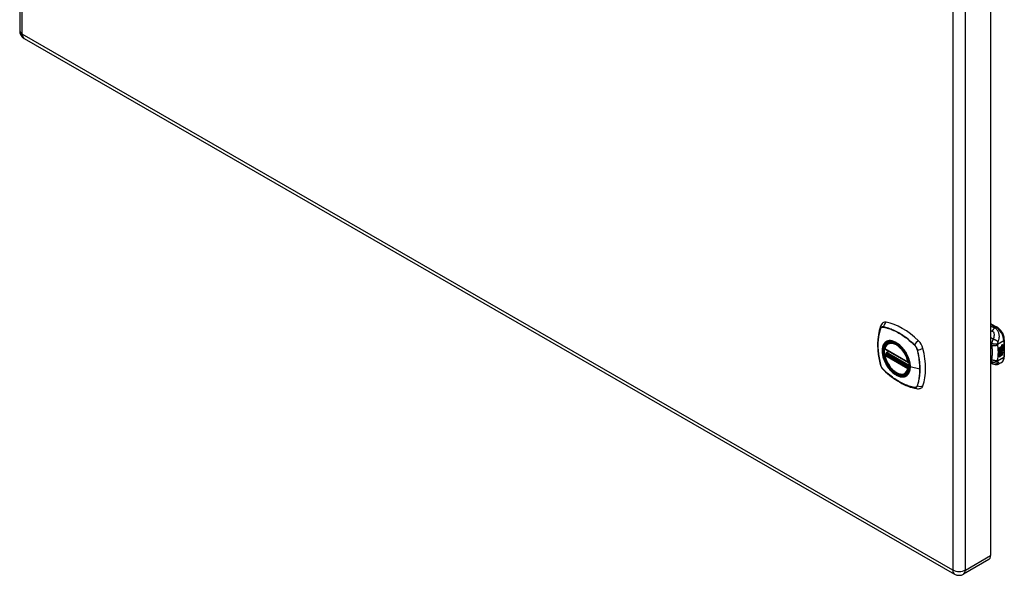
# Model space of a CAD drawing. Header units: inches. Extents: x 4 to 134, y 7 to 73.
# Tile 101 of 104: x 117 to 134, y 34 to 44. Entities that reach past the tile are written whole.
import ezdxf

# ---------------------------------------------------------------- set-up
doc = ezdxf.new("R2010")
doc.units = ezdxf.units.IN
doc.header["$MEASUREMENT"] = 0
doc.layers.add('Visible Edges(ANSI)', color=7, linetype='Continuous', lineweight=25)
doc.layers.add('Visible Tangent Edges(ANSI)', color=7, linetype='Continuous', lineweight=25)

msp = doc.modelspace()

# ---------------------------------------------------------------- linework, layer by layer
at = {"layer": 'Visible Edges(ANSI)'}
for p, q in [((116.531, 72.665), (116.531, 43.657)), ((133.943, 63.251), (133.943, 34.244)), ((116.612, 43.518), (133.297, 33.91)), ((133.943, 38.407), (134.057, 38.341)), ((132.105, 38.049), (132.116, 38.055)), ((134.098, 37.969), (134.135, 37.99)), ((134.098, 37.954), (134.135, 37.975)), ((134.136, 37.974), (134.098, 37.952)), ((134.098, 37.95), (134.136, 37.972)), ((134.098, 37.952), (134.098, 37.969)), ((134.135, 37.982), (134.137, 37.983)), ((134.135, 37.975), (134.135, 37.982)), ((134.136, 37.981), (134.135, 37.982)), ((134.136, 37.974), (134.135, 37.975)), ((134.135, 37.961), (134.135, 37.971)), ((134.139, 37.983), (134.136, 37.981)), ((134.136, 37.981), (134.136, 37.974)), ((134.136, 37.972), (134.136, 37.96)), ((134.137, 37.975), (134.162, 37.984)), ((134.163, 37.983), (134.137, 37.974)), ((134.139, 37.983), (134.137, 37.983)), ((134.137, 37.98), (134.142, 37.982)), ((134.137, 37.974), (134.137, 37.98)), ((134.137, 37.971), (134.15, 37.965)), ((134.137, 37.962), (134.137, 37.971)), ((134.142, 37.984), (134.14, 37.985)), ((134.143, 38.004), (134.142, 38.005)), ((134.143, 38.001), (134.142, 38.002)), ((134.143, 37.986), (134.142, 37.987)), ((134.142, 37.982), (134.142, 37.984)), ((134.145, 38.015), (134.162, 38.021)), ((134.145, 37.997), (134.162, 38.003)), ((134.147, 38.022), (134.163, 38.027)), ((134.163, 38.02), (134.147, 38.014)), ((134.163, 38.002), (134.147, 37.996)), ((134.15, 37.965), (134.163, 37.98)), ((134.152, 38.005), (134.163, 38.009)), ((134.152, 37.987), (134.163, 37.991)), ((134.152, 37.962), (134.162, 37.972)), ((134.163, 37.971), (134.154, 37.961)), ((134.162, 38.021), (134.162, 38.027)), ((134.163, 38.02), (134.162, 38.021)), ((134.162, 38.003), (134.162, 38.008)), ((134.163, 38.002), (134.162, 38.003)), ((134.162, 37.984), (134.162, 37.99)), ((134.163, 37.983), (134.162, 37.984)), ((134.162, 37.972), (134.162, 37.978)), ((134.163, 37.971), (134.162, 37.972)), ((134.163, 38.027), (134.163, 38.02)), ((134.163, 38.009), (134.163, 38.002)), ((134.163, 37.991), (134.163, 37.983)), ((134.163, 37.98), (134.163, 37.971)), ((134.188, 38.114), (134.188, 37.808)), ((132.048, 37.945), (132.462, 37.707)), ((132.048, 37.849), (132.062, 37.857)), ((132.068, 37.869), (132.068, 37.871)), ((132.073, 37.883), (132.115, 37.907)), ((134.098, 37.936), (134.139, 37.959)), ((134.141, 37.959), (134.098, 37.934)), ((134.098, 37.932), (134.144, 37.958)), ((134.098, 37.934), (134.098, 37.95)), ((134.098, 37.917), (134.135, 37.938)), ((134.136, 37.937), (134.098, 37.916)), ((134.098, 37.895), (134.098, 37.932)), ((134.098, 37.916), (134.122, 37.909)), ((134.098, 37.916), (134.098, 37.916)), ((134.098, 37.896), (134.109, 37.896)), ((134.098, 37.861), (134.122, 37.895)), ((134.11, 37.895), (134.098, 37.895)), ((134.098, 37.878), (134.11, 37.895)), ((134.123, 37.894), (134.098, 37.859)), ((134.098, 37.805), (134.098, 37.878)), ((134.098, 37.859), (134.113, 37.868)), ((134.098, 37.859), (134.098, 37.859)), ((134.098, 37.807), (134.112, 37.815)), ((134.113, 37.814), (134.098, 37.805)), ((134.11, 37.895), (134.109, 37.896)), ((134.112, 37.815), (134.112, 37.867)), ((134.113, 37.814), (134.112, 37.815)), ((134.113, 37.868), (134.113, 37.814)), ((134.115, 37.869), (134.13, 37.878)), ((134.115, 37.815), (134.115, 37.869)), ((134.115, 37.817), (134.129, 37.825)), ((134.13, 37.824), (134.115, 37.815)), ((134.122, 37.909), (134.136, 37.928)), ((134.123, 37.894), (134.122, 37.895)), ((134.122, 37.895), (134.135, 37.892)), ((134.137, 37.891), (134.123, 37.894)), ((134.129, 37.825), (134.129, 37.877)), ((134.13, 37.824), (134.129, 37.825)), ((134.13, 37.878), (134.13, 37.824)), ((134.132, 37.887), (134.137, 37.891)), ((134.146, 37.887), (134.132, 37.887)), ((134.132, 37.879), (134.146, 37.887)), ((134.132, 37.825), (134.132, 37.879)), ((134.132, 37.827), (134.146, 37.834)), ((134.147, 37.834), (134.132, 37.825)), ((134.133, 37.908), (134.138, 37.915)), ((134.134, 37.907), (134.133, 37.908)), ((134.133, 37.888), (134.144, 37.887)), ((134.139, 37.914), (134.134, 37.907)), ((134.134, 37.907), (134.155, 37.902)), ((134.136, 37.96), (134.135, 37.961)), ((134.135, 37.95), (134.14, 37.956)), ((134.135, 37.938), (134.135, 37.95)), ((134.136, 37.95), (134.135, 37.95)), ((134.136, 37.937), (134.135, 37.938)), ((134.137, 37.891), (134.135, 37.892)), ((134.136, 37.96), (134.141, 37.959)), ((134.144, 37.958), (134.136, 37.95)), ((134.136, 37.95), (134.136, 37.937)), ((134.137, 37.962), (134.145, 37.96)), ((134.146, 37.959), (134.137, 37.962)), ((134.137, 37.949), (134.146, 37.958)), ((134.137, 37.943), (134.148, 37.956)), ((134.15, 37.955), (134.137, 37.94)), ((134.137, 37.94), (134.137, 37.949)), ((134.139, 37.914), (134.138, 37.915)), ((134.143, 37.922), (134.142, 37.923)), ((134.146, 37.887), (134.144, 37.887)), ((134.146, 37.959), (134.145, 37.96)), ((134.146, 37.958), (134.146, 37.959)), ((134.148, 37.935), (134.146, 37.936)), ((134.146, 37.834), (134.146, 37.887)), ((134.147, 37.887), (134.146, 37.887)), ((134.146, 37.887), (134.168, 37.887)), ((134.147, 37.834), (134.146, 37.834)), ((134.147, 37.898), (134.153, 37.903)), ((134.148, 37.897), (134.147, 37.898)), ((134.147, 37.887), (134.147, 37.834)), ((134.17, 37.886), (134.147, 37.887)), ((134.15, 37.955), (134.148, 37.956)), ((134.148, 37.956), (134.162, 37.95)), ((134.148, 37.922), (134.148, 37.935)), ((134.155, 37.902), (134.148, 37.897)), ((134.148, 37.897), (134.17, 37.886)), ((134.163, 37.949), (134.15, 37.955)), ((134.15, 37.924), (134.15, 37.943)), ((134.152, 37.923), (134.15, 37.924)), ((134.152, 37.961), (134.152, 37.962)), ((134.154, 37.961), (134.152, 37.962)), ((134.154, 37.96), (134.152, 37.961)), ((134.152, 37.943), (134.152, 37.923)), ((134.154, 37.961), (134.154, 37.96)), ((134.154, 37.96), (134.163, 37.958)), ((134.158, 37.943), (134.162, 37.945)), ((134.162, 37.95), (134.162, 37.958)), ((134.163, 37.949), (134.162, 37.95)), ((134.163, 37.958), (134.163, 37.949)), ((133.989, 37.676), (133.943, 37.695)), ((133.991, 37.676), (133.989, 37.676)), ((134.136, 37.702), (134.096, 37.679)), ((132.418, 37.507), (132.428, 37.513)), ((133.909, 34.17), (133.457, 33.91))]:
    msp.add_line(p, q, dxfattribs=at)
at = {"layer": 'Visible Edges(ANSI)', "flags": 128}
for points in [[(131.968, 38.354), (131.956, 38.317), (131.946, 38.279), (131.937, 38.24), (131.93, 38.201), (131.924, 38.16), (131.921, 38.119), (131.918, 38.077), (131.918, 38.034), (131.918, 37.99), (131.921, 37.946), (131.924, 37.902), (131.93, 37.857), (131.936, 37.812), (131.944, 37.766), (131.954, 37.72), (131.965, 37.674)], [(132.011, 38.416), (132.004, 38.409), (131.996, 38.402), (131.984, 38.386), (131.975, 38.37), (131.968, 38.354)], [(134.188, 38.114), (134.188, 38.13), (134.186, 38.146), (134.183, 38.163), (134.178, 38.179), (134.173, 38.196), (134.166, 38.212), (134.159, 38.228), (134.15, 38.243), (134.141, 38.258), (134.131, 38.273), (134.12, 38.287), (134.109, 38.299), (134.097, 38.311), (134.084, 38.322), (134.071, 38.332), (134.057, 38.341)], [(132.043, 37.958), (132.047, 37.973), (132.052, 37.987), (132.059, 38), (132.066, 38.012), (132.074, 38.023), (132.084, 38.033), (132.094, 38.042), (132.105, 38.049)], [(132.359, 37.968), (132.378, 37.946), (132.395, 37.923), (132.411, 37.898), (132.427, 37.873), (132.441, 37.847), (132.453, 37.821), (132.465, 37.794), (132.474, 37.767)], [(132.418, 37.507), (132.406, 37.501), (132.394, 37.497), (132.381, 37.493), (132.368, 37.492), (132.354, 37.491), (132.34, 37.492), (132.326, 37.494), (132.312, 37.498), (132.297, 37.502), (132.283, 37.508), (132.268, 37.515), (132.253, 37.523), (132.239, 37.532), (132.224, 37.542), (132.21, 37.553), (132.196, 37.566), (132.182, 37.579), (132.168, 37.592), (132.155, 37.607), (132.143, 37.622), (132.131, 37.638), (132.119, 37.655), (132.108, 37.672), (132.098, 37.69), (132.088, 37.708), (132.079, 37.726), (132.071, 37.744), (132.064, 37.763), (132.057, 37.781), (132.051, 37.8), (132.047, 37.819), (132.043, 37.837)], [(132.062, 37.857), (132.065, 37.859), (132.067, 37.863), (132.068, 37.866), (132.068, 37.869)], [(134.136, 37.702), (134.149, 37.711), (134.16, 37.721), (134.169, 37.734), (134.176, 37.747), (134.182, 37.762), (134.186, 37.777), (134.188, 37.792), (134.188, 37.808)], [(131.965, 37.674), (131.969, 37.659), (131.974, 37.645), (131.98, 37.632), (131.987, 37.619), (131.995, 37.606), (132.004, 37.594), (132.013, 37.583), (132.024, 37.572)], [(134.096, 37.679), (134.087, 37.674), (134.078, 37.67), (134.068, 37.667), (134.058, 37.665), (134.048, 37.664), (134.038, 37.664), (134.029, 37.665), (134.02, 37.666), (134.016, 37.667), (134.013, 37.668), (134.009, 37.669), (134.004, 37.671), (133.998, 37.673), (133.991, 37.676)], [(132.024, 37.572), (132.058, 37.539), (132.093, 37.508), (132.129, 37.478), (132.165, 37.45), (132.201, 37.423), (132.237, 37.398), (132.274, 37.374), (132.312, 37.351), (132.349, 37.331), (132.387, 37.312), (132.424, 37.295), (132.462, 37.279), (132.5, 37.265), (132.538, 37.254), (132.576, 37.244), (132.614, 37.236)], [(132.614, 37.236), (132.631, 37.234), (132.65, 37.234), (132.669, 37.236), (132.679, 37.239), (132.689, 37.242)]]:
    msp.add_lwpolyline(points, dxfattribs=at)
at = {"layer": 'Visible Edges(ANSI)'}
for centre, radius, start, end in [((116.692, 43.657), 0.161, 180, 240.064), ((132.054, 37.955), 0.0118, 166.5789, 240.064), ((132.054, 37.839), 0.0118, 119.936, 190.602), ((132.079, 37.873), 0.0118, 119.936, 187.8207), ((132.468, 37.717), 0.0118, 240.064, 282.6676), ((133.377, 34.049), 0.161, 240.064, 299.936)]:
    msp.add_arc(centre, radius, start, end, dxfattribs=at)
for centre, major_axis, start_param, end_param in [((132.108, 38.269), (-0.088, 0.154), 5.827357, 6.382176), ((132.359, 37.271), (-0.639, 1.109), 5.172085, 5.827357), ((132.254, 37.774), (0.157, -0.273), 2.362013, 7.062765), ((132.61, 37.98), (0.088, -0.154), 1.114968, 2.030492), ((134.145, 37.997), (-0.008, -0.0139), 5.599531, 6.283185), ((134.147, 37.997), (-0.008, -0.0139), 5.474827, 6.308913), ((134.142, 38.013), (0.00349, 0.00607), 1.10591, 2.348655), ((134.148, 38.016), (-0.0082, -0.0142), 5.490247, 6.612005), ((134.141, 37.995), (0.00337, 0.00586), 1.080045, 2.345144), ((134.148, 37.998), (-0.008, -0.0139), 5.486737, 6.497871), ((134.147, 38.017), (-0.0082, -0.0142), 0.086325, 0.32882), ((134.147, 37.999), (-0.008, -0.0139), 0.088333, 0.214686), ((134.144, 38.005), (0.0096, 0.0166), 0.591478, 1.10591), ((134.143, 38.01), (0.002, 0.00347), 1.194468, 2.460773), ((134.146, 38.012), (-0.00419, -0.00728), 5.602365, 6.283185), ((134.144, 37.986), (0.0096, 0.0166), 0.846591, 1.080045), ((134.143, 37.992), (0.002, 0.00347), 1.194614, 2.459504), ((134.146, 37.994), (-0.00419, -0.00728), 5.601097, 6.283185), ((134.144, 38.008), (0.00409, 0.00711), 0.608795, 1.194468), ((134.145, 38.009), (-0.002, -0.00347), 4.33606, 5.602365), ((134.148, 38.012), (-0.00419, -0.00728), 5.602365, 6.501309), ((134.144, 37.989), (0.00409, 0.00711), 0.608932, 1.194614), ((134.145, 37.991), (-0.002, -0.00347), 4.336206, 5.601097), ((134.148, 37.993), (-0.00419, -0.00728), 5.601097, 6.50115), ((134.146, 38.007), (-0.00409, -0.00711), 3.750388, 4.33606), ((134.146, 37.989), (-0.00409, -0.00711), 3.750524, 4.336206), ((134.156, 38.032), (-0.0155, -0.0269), 0.234705, 0.623342), ((134.156, 38.014), (-0.0155, -0.0269), 0.217964, 0.608932), ((131.872, 38.115), (-0.639, 1.109), 3.601288, 4.256561), ((134.151, 37.933), (-0.011, -0.0191), 5.27034, 6.249461), ((134.149, 37.934), (-0.011, -0.0191), 5.44239, 6.249461), ((134.151, 37.933), (-0.0099, -0.0173), 5.328451, 6.266738), ((134.144, 37.931), (0.00506, 0.00878), 1.199629, 2.268394), ((134.145, 37.93), (-0.00364, -0.00633), 4.818058, 5.834093), ((134.147, 37.932), (-0.00559, -0.00971), 5.834093, 6.283185), ((134.153, 37.94), (-0.0132, -0.023), 0.05511, 0.723506), ((134.146, 37.926), (0.0094, 0.0163), 0.3673, 1.199629), ((134.144, 37.93), (0.00318, 0.00552), 0.285255, 1.676465), ((134.146, 37.929), (-0.00364, -0.00633), 4.818058, 5.834093), ((134.149, 37.931), (-0.00559, -0.00971), 5.834093, 6.944434), ((134.154, 37.939), (-0.0132, -0.023), 6.266738, 7.006692), ((134.145, 37.929), (0.00318, 0.00552), 0.285255, 1.676465), ((134.152, 37.928), (0.0066, 0.0114), 3.865099, 5.348557), ((134.153, 37.929), (0.00319, 0.00555), 3.637533, 5.053908), ((134.154, 37.928), (-0.0066, -0.0114), 0.723506, 2.206964), ((134.144, 37.929), (0.0102, 0.0177), 5.053908, 5.889616), ((134.133, 37.921), (0.0202, 0.0351), 5.348557, 5.747216), ((134.134, 37.92), (-0.0202, -0.0351), 2.206964, 2.656801), ((132.61, 37.4), (0.088, -0.154), 6.184194, 6.742881), ((133.829, 34.309), (0.08, -0.14), 0, 0.787332)]:
    msp.add_ellipse(centre, major_axis=major_axis, ratio=0.578093, start_param=start_param, end_param=end_param, dxfattribs=at)
msp.add_ellipse((132.251, 37.772), major_axis=(-0.16, 0.277), ratio=0.578093, dxfattribs=at)
at = {"layer": 'Visible Tangent Edges(ANSI)'}
for p, q in [((116.578, 43.592), (116.578, 72.599)), ((133.263, 62.991), (133.263, 33.983)), ((133.491, 33.983), (133.491, 62.991)), ((133.263, 33.983), (116.578, 43.592)), ((132.02, 38.339), (132.02, 38.339)), ((133.943, 38.394), (134.038, 38.339)), ((134.038, 38.339), (134.015, 38.326)), ((131.968, 38.309), (131.968, 38.309)), ((132.575, 38.02), (132.575, 38.02)), ((134.069, 38.036), (134.177, 38.098)), ((134.142, 38.007), (134.14, 38.008)), ((134.142, 37.989), (134.14, 37.99)), ((134.143, 38.012), (134.142, 38.013)), ((134.143, 37.993), (134.142, 37.994)), ((134.147, 38.014), (134.145, 38.015)), ((134.147, 37.996), (134.145, 37.997)), ((134.177, 38.098), (134.177, 37.792)), ((132.46, 37.712), (132.046, 37.95)), ((132.046, 37.834), (132.46, 37.596)), ((132.054, 37.849), (132.066, 37.855)), ((132.468, 37.61), (132.054, 37.849)), ((132.066, 37.855), (132.476, 37.619)), ((132.477, 37.636), (132.074, 37.868)), ((132.079, 37.883), (132.118, 37.905)), ((132.477, 37.654), (132.079, 37.883)), ((132.627, 37.93), (132.627, 37.93)), ((134.177, 37.792), (134.069, 37.73)), ((134.141, 37.924), (134.14, 37.925)), ((134.142, 37.93), (134.141, 37.931)), ((134.153, 37.917), (134.152, 37.917)), ((134.163, 37.931), (134.161, 37.932)), ((131.968, 37.668), (131.968, 37.668)), ((132.475, 37.614), (132.468, 37.61)), ((132.673, 37.583), (132.502, 37.626)), ((133.958, 37.757), (133.943, 37.764)), ((132.02, 37.578), (132.02, 37.578)), ((132.575, 37.259), (132.575, 37.259)), ((132.627, 37.289), (132.627, 37.289)), ((133.491, 33.983), (133.943, 34.244))]:
    msp.add_line(p, q, dxfattribs=at)
at = {"layer": 'Visible Tangent Edges(ANSI)', "flags": 128}
for points in [[(132.02, 38.342), (132.017, 38.342), (132.014, 38.342), (132.011, 38.343), (132.008, 38.343), (132.006, 38.343), (132.003, 38.342), (132, 38.342), (131.997, 38.341), (131.995, 38.34), (131.992, 38.339), (131.99, 38.338), (131.988, 38.337), (131.985, 38.336), (131.983, 38.334), (131.981, 38.332), (131.979, 38.331), (131.977, 38.329), (131.976, 38.327), (131.974, 38.324), (131.973, 38.322), (131.971, 38.319), (131.97, 38.317), (131.969, 38.314), (131.968, 38.311)], [(131.968, 38.309), (131.969, 38.312), (131.971, 38.315), (131.972, 38.317), (131.973, 38.32), (131.975, 38.322), (131.976, 38.324), (131.978, 38.326), (131.98, 38.328), (131.982, 38.33), (131.984, 38.332), (131.986, 38.333), (131.988, 38.335), (131.99, 38.336), (131.993, 38.337), (131.995, 38.338), (131.998, 38.339), (132, 38.339), (132.003, 38.34), (132.006, 38.34), (132.008, 38.34), (132.011, 38.34), (132.014, 38.34), (132.017, 38.34), (132.02, 38.339)], [(132.576, 38.021), (132.554, 38.043), (132.531, 38.063), (132.508, 38.084), (132.485, 38.103), (132.462, 38.122), (132.439, 38.14), (132.415, 38.158), (132.392, 38.174), (132.368, 38.191), (132.345, 38.206), (132.321, 38.221), (132.297, 38.235), (132.274, 38.248), (132.25, 38.26), (132.227, 38.272), (132.203, 38.283), (132.18, 38.293), (132.157, 38.302), (132.134, 38.311), (132.111, 38.319), (132.088, 38.326), (132.065, 38.332), (132.043, 38.337), (132.02, 38.342)], [(132.02, 38.339), (132.043, 38.335), (132.065, 38.33), (132.088, 38.323), (132.111, 38.317), (132.134, 38.309), (132.157, 38.3), (132.18, 38.291), (132.203, 38.281), (132.227, 38.27), (132.25, 38.259), (132.274, 38.246), (132.297, 38.233), (132.321, 38.219), (132.344, 38.205), (132.368, 38.189), (132.391, 38.173), (132.414, 38.156), (132.438, 38.139), (132.461, 38.121), (132.484, 38.102), (132.507, 38.082), (132.53, 38.062), (132.552, 38.041), (132.575, 38.02)], [(134.015, 38.326), (134.012, 38.327), (134.009, 38.328), (134.006, 38.329), (134.003, 38.33), (134, 38.332), (133.997, 38.333), (133.994, 38.334), (133.991, 38.335), (133.988, 38.336), (133.985, 38.337), (133.982, 38.339), (133.979, 38.34), (133.976, 38.341), (133.973, 38.342), (133.97, 38.343), (133.967, 38.345), (133.964, 38.346), (133.961, 38.347), (133.958, 38.348), (133.955, 38.349), (133.952, 38.351), (133.949, 38.352), (133.946, 38.353), (133.943, 38.354)], [(134.015, 38.326), (134.013, 38.324), (134.011, 38.322), (134.009, 38.321), (134.007, 38.319), (134.005, 38.317), (134.003, 38.315), (134.001, 38.312), (133.999, 38.31), (133.997, 38.308), (133.995, 38.306), (133.994, 38.303), (133.992, 38.301), (133.99, 38.298), (133.988, 38.296), (133.986, 38.293), (133.985, 38.29), (133.983, 38.287), (133.981, 38.285), (133.979, 38.282), (133.978, 38.279), (133.976, 38.276), (133.975, 38.273), (133.973, 38.27), (133.972, 38.267)], [(134.078, 38.073), (134.081, 38.082), (134.084, 38.091), (134.087, 38.1), (134.09, 38.109), (134.092, 38.118), (134.095, 38.127), (134.096, 38.137), (134.098, 38.147), (134.099, 38.157), (134.1, 38.167), (134.1, 38.178), (134.099, 38.189), (134.098, 38.2), (134.096, 38.212), (134.093, 38.224), (134.09, 38.236), (134.085, 38.249), (134.079, 38.261), (134.071, 38.274), (134.062, 38.286), (134.052, 38.298), (134.041, 38.309), (134.028, 38.318), (134.015, 38.326)], [(131.968, 38.311), (131.96, 38.289), (131.954, 38.267), (131.948, 38.244), (131.942, 38.22), (131.937, 38.196), (131.933, 38.172), (131.93, 38.147), (131.927, 38.121), (131.925, 38.095), (131.923, 38.069), (131.922, 38.042), (131.922, 38.015), (131.922, 37.988), (131.923, 37.96), (131.925, 37.932), (131.927, 37.904), (131.93, 37.875), (131.933, 37.846), (131.937, 37.817), (131.942, 37.788), (131.948, 37.758), (131.954, 37.728), (131.96, 37.698), (131.968, 37.668)], [(131.968, 37.668), (131.961, 37.698), (131.954, 37.728), (131.948, 37.758), (131.943, 37.787), (131.938, 37.816), (131.934, 37.846), (131.93, 37.874), (131.927, 37.903), (131.925, 37.931), (131.924, 37.959), (131.923, 37.987), (131.922, 38.014), (131.922, 38.041), (131.923, 38.068), (131.925, 38.094), (131.927, 38.12), (131.93, 38.146), (131.934, 38.171), (131.938, 38.195), (131.943, 38.219), (131.948, 38.242), (131.954, 38.265), (131.961, 38.287), (131.968, 38.309)], [(133.943, 38.279), (133.944, 38.278), (133.945, 38.278), (133.946, 38.277), (133.948, 38.277), (133.949, 38.276), (133.95, 38.276), (133.951, 38.275), (133.952, 38.275), (133.954, 38.274), (133.955, 38.274), (133.956, 38.273), (133.957, 38.273), (133.958, 38.272), (133.96, 38.272), (133.961, 38.271), (133.962, 38.271), (133.963, 38.27), (133.965, 38.27), (133.966, 38.269), (133.967, 38.269), (133.968, 38.269), (133.969, 38.268), (133.971, 38.268), (133.972, 38.267)], [(133.99, 38.121), (133.988, 38.122), (133.986, 38.124), (133.984, 38.125), (133.982, 38.126), (133.98, 38.128), (133.978, 38.129), (133.976, 38.13), (133.974, 38.132), (133.972, 38.133), (133.97, 38.134), (133.968, 38.136), (133.966, 38.137), (133.964, 38.138), (133.962, 38.14), (133.96, 38.141), (133.958, 38.142), (133.956, 38.144), (133.954, 38.145), (133.952, 38.146), (133.951, 38.148), (133.949, 38.149), (133.947, 38.15), (133.945, 38.152), (133.943, 38.153)], [(133.972, 38.267), (133.978, 38.264), (133.983, 38.261), (133.988, 38.257), (133.992, 38.252), (133.995, 38.246), (133.998, 38.241), (134, 38.234), (134.002, 38.228), (134.003, 38.222), (134.004, 38.215), (134.004, 38.209), (134.004, 38.202), (134.004, 38.195), (134.004, 38.189), (134.003, 38.182), (134.003, 38.175), (134.002, 38.169), (134.001, 38.162), (133.999, 38.155), (133.998, 38.148), (133.996, 38.141), (133.994, 38.135), (133.992, 38.128), (133.99, 38.121)], [(132.055, 38.069), (132.046, 38.061), (132.038, 38.052), (132.031, 38.042), (132.024, 38.031), (132.018, 38.019), (132.012, 38.007), (132.008, 37.994), (132.004, 37.979), (132.001, 37.965), (131.999, 37.949), (131.998, 37.933), (131.997, 37.917), (131.998, 37.899), (131.999, 37.882), (132.001, 37.864), (132.004, 37.846), (132.008, 37.828), (132.012, 37.809), (132.018, 37.79), (132.024, 37.771), (132.031, 37.753), (132.038, 37.734), (132.046, 37.715), (132.055, 37.697)], [(132.499, 37.628), (132.493, 37.57), (132.476, 37.521), (132.449, 37.483), (132.412, 37.459), (132.368, 37.45), (132.319, 37.455), (132.266, 37.475), (132.212, 37.509), (132.161, 37.554), (132.113, 37.61), (132.072, 37.673), (132.039, 37.74), (132.016, 37.809), (132.003, 37.877), (132.002, 37.939), (132.012, 37.994), (132.034, 38.039), (132.065, 38.071), (132.104, 38.089), (132.151, 38.093), (132.202, 38.082), (132.256, 38.056), (132.309, 38.018), (132.359, 37.968)], [(132.089, 38.088), (132.087, 38.088), (132.086, 38.087), (132.084, 38.087), (132.083, 38.086), (132.081, 38.085), (132.08, 38.085), (132.078, 38.084), (132.077, 38.083), (132.075, 38.082), (132.074, 38.082), (132.073, 38.081), (132.071, 38.08), (132.07, 38.079), (132.068, 38.078), (132.067, 38.078), (132.066, 38.077), (132.064, 38.076), (132.063, 38.075), (132.062, 38.074), (132.06, 38.073), (132.059, 38.072), (132.058, 38.071), (132.057, 38.07), (132.055, 38.069)], [(132.41, 37.903), (132.399, 37.92), (132.387, 37.936), (132.375, 37.952), (132.362, 37.968), (132.349, 37.982), (132.335, 37.996), (132.321, 38.01), (132.307, 38.022), (132.293, 38.034), (132.279, 38.044), (132.264, 38.054), (132.25, 38.063), (132.235, 38.071), (132.221, 38.078), (132.206, 38.084), (132.192, 38.089), (132.178, 38.092), (132.164, 38.095), (132.15, 38.097), (132.137, 38.097), (132.124, 38.097), (132.112, 38.095), (132.1, 38.092), (132.089, 38.088)], [(132.575, 38.02), (132.578, 38.017), (132.581, 38.014), (132.584, 38.01), (132.587, 38.007), (132.589, 38.004), (132.592, 38), (132.595, 37.997), (132.597, 37.993), (132.6, 37.99), (132.602, 37.986), (132.604, 37.982), (132.607, 37.978), (132.609, 37.974), (132.611, 37.971), (132.613, 37.967), (132.615, 37.963), (132.617, 37.959), (132.619, 37.955), (132.62, 37.95), (132.622, 37.946), (132.623, 37.942), (132.624, 37.938), (132.626, 37.934), (132.627, 37.93)], [(132.629, 37.93), (132.628, 37.934), (132.627, 37.939), (132.625, 37.943), (132.624, 37.947), (132.622, 37.951), (132.621, 37.955), (132.619, 37.959), (132.617, 37.963), (132.615, 37.967), (132.613, 37.972), (132.611, 37.976), (132.609, 37.979), (132.606, 37.983), (132.604, 37.987), (132.601, 37.991), (132.599, 37.995), (132.596, 37.998), (132.594, 38.002), (132.591, 38.005), (132.588, 38.009), (132.585, 38.012), (132.582, 38.015), (132.579, 38.018), (132.576, 38.021)], [(133.943, 38.021), (133.943, 38.02), (133.944, 38.02), (133.945, 38.019), (133.945, 38.019), (133.946, 38.018), (133.947, 38.018), (133.947, 38.018), (133.948, 38.017), (133.949, 38.017), (133.949, 38.016), (133.95, 38.016), (133.951, 38.015), (133.951, 38.015), (133.952, 38.014), (133.953, 38.014), (133.953, 38.014), (133.954, 38.013), (133.955, 38.013), (133.955, 38.012), (133.956, 38.012), (133.957, 38.011), (133.957, 38.011), (133.958, 38.01), (133.958, 38.01)], [(133.96, 38.046), (133.96, 38.044), (133.959, 38.042), (133.959, 38.041), (133.959, 38.039), (133.959, 38.037), (133.958, 38.036), (133.958, 38.034), (133.958, 38.032), (133.958, 38.031), (133.958, 38.029), (133.958, 38.028), (133.958, 38.026), (133.958, 38.025), (133.958, 38.023), (133.958, 38.022), (133.958, 38.021), (133.958, 38.019), (133.958, 38.018), (133.958, 38.016), (133.958, 38.015), (133.958, 38.014), (133.958, 38.013), (133.958, 38.011), (133.958, 38.01)], [(134.069, 38.023), (134.065, 38.021), (134.062, 38.018), (134.058, 38.016), (134.054, 38.014), (134.049, 38.011), (134.045, 38.009), (134.04, 38.008), (134.035, 38.006), (134.03, 38.004), (134.024, 38.003), (134.019, 38.002), (134.014, 38.001), (134.008, 38.001), (134.003, 38.001), (133.998, 38.001), (133.993, 38.001), (133.988, 38.001), (133.983, 38.002), (133.978, 38.003), (133.974, 38.004), (133.969, 38.005), (133.966, 38.007), (133.962, 38.008), (133.958, 38.01)], [(133.958, 38.01), (133.959, 38.006), (133.96, 38.003), (133.961, 37.999), (133.961, 37.996), (133.962, 37.992), (133.963, 37.989), (133.963, 37.985), (133.964, 37.982), (133.964, 37.978), (133.965, 37.974), (133.965, 37.971), (133.966, 37.967), (133.966, 37.963), (133.967, 37.96), (133.967, 37.956), (133.967, 37.952), (133.968, 37.949), (133.968, 37.945), (133.968, 37.941), (133.969, 37.937), (133.969, 37.933), (133.969, 37.93), (133.969, 37.926), (133.97, 37.922)], [(133.99, 38.121), (133.988, 38.118), (133.986, 38.115), (133.984, 38.112), (133.983, 38.109), (133.981, 38.106), (133.98, 38.103), (133.978, 38.1), (133.977, 38.098), (133.976, 38.095), (133.974, 38.092), (133.973, 38.089), (133.972, 38.085), (133.97, 38.082), (133.969, 38.079), (133.968, 38.075), (133.967, 38.072), (133.966, 38.068), (133.965, 38.065), (133.964, 38.062), (133.963, 38.059), (133.962, 38.055), (133.961, 38.052), (133.961, 38.049), (133.96, 38.046)], [(134.069, 38.036), (134.066, 38.035), (134.063, 38.034), (134.059, 38.034), (134.055, 38.033), (134.05, 38.033), (134.046, 38.032), (134.041, 38.032), (134.036, 38.032), (134.031, 38.032), (134.026, 38.032), (134.021, 38.032), (134.016, 38.033), (134.01, 38.033), (134.005, 38.034), (134, 38.035), (133.995, 38.036), (133.99, 38.037), (133.985, 38.038), (133.98, 38.039), (133.976, 38.04), (133.971, 38.042), (133.967, 38.043), (133.964, 38.045), (133.96, 38.046)], [(134.078, 38.073), (134.076, 38.076), (134.073, 38.078), (134.071, 38.08), (134.068, 38.082), (134.065, 38.085), (134.062, 38.087), (134.058, 38.09), (134.055, 38.092), (134.051, 38.094), (134.047, 38.097), (134.043, 38.099), (134.039, 38.101), (134.035, 38.103), (134.031, 38.106), (134.026, 38.108), (134.022, 38.11), (134.018, 38.111), (134.014, 38.113), (134.009, 38.115), (134.005, 38.116), (134.001, 38.118), (133.997, 38.119), (133.993, 38.12), (133.99, 38.121)], [(134.069, 38.023), (134.069, 38.024), (134.069, 38.024), (134.069, 38.024), (134.069, 38.025), (134.069, 38.025), (134.069, 38.026), (134.068, 38.026), (134.068, 38.027), (134.068, 38.027), (134.068, 38.028), (134.068, 38.028), (134.068, 38.029), (134.068, 38.029), (134.069, 38.03), (134.069, 38.031), (134.069, 38.031), (134.069, 38.032), (134.069, 38.032), (134.069, 38.033), (134.069, 38.033), (134.069, 38.034), (134.069, 38.035), (134.069, 38.035), (134.069, 38.036)], [(134.069, 38.036), (134.07, 38.038), (134.07, 38.039), (134.07, 38.041), (134.07, 38.043), (134.071, 38.045), (134.071, 38.046), (134.071, 38.048), (134.071, 38.05), (134.072, 38.052), (134.072, 38.053), (134.072, 38.055), (134.073, 38.057), (134.073, 38.058), (134.074, 38.06), (134.074, 38.061), (134.074, 38.063), (134.075, 38.064), (134.075, 38.066), (134.076, 38.067), (134.076, 38.068), (134.076, 38.07), (134.077, 38.071), (134.077, 38.072), (134.078, 38.073)], [(134.069, 37.742), (134.071, 37.755), (134.073, 37.768), (134.074, 37.78), (134.076, 37.793), (134.077, 37.805), (134.078, 37.818), (134.079, 37.83), (134.08, 37.842), (134.081, 37.854), (134.081, 37.866), (134.082, 37.878), (134.082, 37.89), (134.082, 37.902), (134.081, 37.913), (134.081, 37.925), (134.08, 37.936), (134.079, 37.948), (134.078, 37.959), (134.077, 37.97), (134.076, 37.981), (134.074, 37.992), (134.073, 38.002), (134.071, 38.013), (134.069, 38.023)], [(132.062, 37.857), (132.062, 37.857), (132.062, 37.857), (132.062, 37.857), (132.062, 37.857), (132.062, 37.857), (132.062, 37.857), (132.062, 37.857), (132.062, 37.857), (132.062, 37.857), (132.062, 37.857), (132.062, 37.857), (132.062, 37.857), (132.062, 37.857), (132.062, 37.857), (132.062, 37.857), (132.062, 37.857), (132.062, 37.857), (132.062, 37.857), (132.062, 37.857), (132.062, 37.857), (132.062, 37.857), (132.062, 37.857), (132.062, 37.857), (132.062, 37.857)], [(132.062, 37.857), (132.062, 37.857), (132.062, 37.857), (132.062, 37.857), (132.062, 37.857), (132.062, 37.857), (132.062, 37.857), (132.062, 37.857), (132.062, 37.857), (132.062, 37.857), (132.062, 37.857), (132.062, 37.857), (132.062, 37.857), (132.063, 37.857), (132.063, 37.857), (132.063, 37.857), (132.063, 37.857), (132.063, 37.856), (132.063, 37.856), (132.063, 37.856), (132.063, 37.856), (132.064, 37.856), (132.064, 37.856), (132.064, 37.856), (132.064, 37.856)], [(132.064, 37.856), (132.064, 37.856), (132.064, 37.856), (132.064, 37.856), (132.064, 37.856), (132.065, 37.856), (132.065, 37.856), (132.065, 37.856), (132.065, 37.856), (132.065, 37.856), (132.065, 37.856), (132.065, 37.856), (132.065, 37.856), (132.065, 37.856), (132.065, 37.856), (132.065, 37.856), (132.065, 37.856), (132.065, 37.856), (132.065, 37.856), (132.065, 37.856), (132.065, 37.856), (132.066, 37.855), (132.066, 37.855), (132.066, 37.855), (132.066, 37.855)], [(132.068, 37.87), (132.068, 37.87), (132.068, 37.87), (132.068, 37.87), (132.068, 37.87), (132.068, 37.87), (132.068, 37.87), (132.068, 37.87), (132.068, 37.87), (132.068, 37.87), (132.068, 37.87), (132.068, 37.87), (132.068, 37.87), (132.068, 37.87), (132.068, 37.87), (132.068, 37.87), (132.068, 37.87), (132.068, 37.869), (132.068, 37.869), (132.068, 37.869), (132.068, 37.869), (132.068, 37.869), (132.068, 37.869), (132.068, 37.869), (132.068, 37.869)], [(132.071, 37.87), (132.071, 37.87), (132.071, 37.87), (132.07, 37.87), (132.07, 37.87), (132.07, 37.87), (132.07, 37.87), (132.07, 37.87), (132.07, 37.87), (132.069, 37.87), (132.069, 37.87), (132.069, 37.87), (132.069, 37.87), (132.069, 37.87), (132.069, 37.87), (132.069, 37.87), (132.069, 37.87), (132.068, 37.87), (132.068, 37.87), (132.068, 37.87), (132.068, 37.87), (132.068, 37.87), (132.068, 37.87), (132.068, 37.87), (132.068, 37.87)], [(132.074, 37.868), (132.074, 37.868), (132.074, 37.868), (132.074, 37.868), (132.073, 37.869), (132.073, 37.869), (132.073, 37.869), (132.073, 37.869), (132.073, 37.869), (132.073, 37.869), (132.073, 37.869), (132.073, 37.869), (132.072, 37.869), (132.072, 37.869), (132.072, 37.869), (132.072, 37.869), (132.072, 37.869), (132.072, 37.869), (132.072, 37.869), (132.072, 37.869), (132.072, 37.87), (132.071, 37.87), (132.071, 37.87), (132.071, 37.87), (132.071, 37.87)], [(132.444, 37.845), (132.442, 37.848), (132.441, 37.85), (132.44, 37.853), (132.439, 37.855), (132.437, 37.858), (132.436, 37.86), (132.435, 37.863), (132.433, 37.865), (132.432, 37.867), (132.43, 37.87), (132.429, 37.872), (132.428, 37.875), (132.426, 37.877), (132.425, 37.88), (132.424, 37.882), (132.422, 37.884), (132.421, 37.887), (132.419, 37.889), (132.418, 37.891), (132.416, 37.894), (132.415, 37.896), (132.413, 37.898), (132.412, 37.901), (132.41, 37.903)], [(132.502, 37.626), (132.502, 37.635), (132.502, 37.643), (132.501, 37.652), (132.5, 37.661), (132.499, 37.669), (132.498, 37.678), (132.497, 37.688), (132.495, 37.697), (132.494, 37.706), (132.492, 37.715), (132.489, 37.724), (132.487, 37.734), (132.484, 37.743), (132.482, 37.752), (132.479, 37.762), (132.475, 37.771), (132.472, 37.78), (132.469, 37.79), (132.465, 37.799), (132.461, 37.809), (132.457, 37.818), (132.453, 37.827), (132.448, 37.836), (132.444, 37.845)], [(132.627, 37.93), (132.63, 37.915), (132.634, 37.9), (132.637, 37.885), (132.641, 37.87), (132.644, 37.855), (132.647, 37.84), (132.65, 37.825), (132.652, 37.811), (132.655, 37.796), (132.657, 37.781), (132.659, 37.767), (132.661, 37.752), (132.663, 37.738), (132.665, 37.723), (132.666, 37.709), (132.668, 37.694), (132.669, 37.68), (132.67, 37.666), (132.671, 37.652), (132.672, 37.638), (132.672, 37.624), (132.673, 37.61), (132.673, 37.596), (132.673, 37.583)], [(132.629, 37.288), (132.636, 37.309), (132.643, 37.332), (132.649, 37.354), (132.654, 37.378), (132.659, 37.402), (132.663, 37.426), (132.666, 37.451), (132.669, 37.477), (132.671, 37.503), (132.673, 37.529), (132.674, 37.556), (132.674, 37.583), (132.674, 37.61), (132.673, 37.638), (132.671, 37.666), (132.669, 37.695), (132.666, 37.723), (132.663, 37.752), (132.659, 37.782), (132.654, 37.811), (132.649, 37.841), (132.643, 37.87), (132.636, 37.9), (132.629, 37.93)], [(133.97, 37.858), (133.969, 37.853), (133.969, 37.849), (133.969, 37.845), (133.969, 37.841), (133.968, 37.837), (133.968, 37.833), (133.968, 37.829), (133.967, 37.825), (133.967, 37.82), (133.967, 37.816), (133.966, 37.812), (133.966, 37.808), (133.965, 37.804), (133.965, 37.799), (133.964, 37.795), (133.964, 37.791), (133.963, 37.787), (133.963, 37.782), (133.962, 37.778), (133.961, 37.774), (133.961, 37.77), (133.96, 37.765), (133.959, 37.761), (133.958, 37.757)], [(133.97, 37.922), (133.97, 37.919), (133.97, 37.917), (133.97, 37.914), (133.97, 37.911), (133.97, 37.909), (133.97, 37.906), (133.97, 37.903), (133.97, 37.901), (133.97, 37.898), (133.97, 37.895), (133.97, 37.893), (133.97, 37.89), (133.97, 37.887), (133.97, 37.885), (133.97, 37.882), (133.97, 37.879), (133.97, 37.877), (133.97, 37.874), (133.97, 37.871), (133.97, 37.868), (133.97, 37.866), (133.97, 37.863), (133.97, 37.86), (133.97, 37.858)], [(132.02, 37.578), (132.017, 37.581), (132.014, 37.584), (132.011, 37.587), (132.008, 37.591), (132.006, 37.594), (132.003, 37.597), (132, 37.601), (131.998, 37.604), (131.995, 37.608), (131.993, 37.612), (131.99, 37.616), (131.988, 37.619), (131.986, 37.623), (131.984, 37.627), (131.982, 37.631), (131.98, 37.635), (131.978, 37.639), (131.976, 37.643), (131.975, 37.647), (131.973, 37.651), (131.972, 37.655), (131.971, 37.66), (131.969, 37.664), (131.968, 37.668)], [(131.968, 37.668), (131.969, 37.664), (131.97, 37.66), (131.971, 37.656), (131.973, 37.652), (131.974, 37.648), (131.976, 37.643), (131.977, 37.639), (131.979, 37.635), (131.981, 37.631), (131.983, 37.627), (131.985, 37.623), (131.988, 37.619), (131.99, 37.615), (131.992, 37.611), (131.995, 37.608), (131.997, 37.604), (132, 37.6), (132.003, 37.597), (132.006, 37.593), (132.008, 37.59), (132.011, 37.586), (132.014, 37.583), (132.017, 37.58), (132.02, 37.577)], [(132.055, 37.697), (132.057, 37.695), (132.058, 37.692), (132.059, 37.69), (132.06, 37.687), (132.062, 37.685), (132.063, 37.682), (132.064, 37.68), (132.066, 37.677), (132.067, 37.675), (132.068, 37.673), (132.07, 37.67), (132.071, 37.668), (132.073, 37.665), (132.074, 37.663), (132.075, 37.661), (132.077, 37.658), (132.078, 37.656), (132.08, 37.653), (132.081, 37.651), (132.083, 37.649), (132.084, 37.646), (132.086, 37.644), (132.087, 37.642), (132.089, 37.639)], [(132.089, 37.639), (132.1, 37.622), (132.112, 37.606), (132.124, 37.59), (132.137, 37.575), (132.151, 37.56), (132.164, 37.546), (132.178, 37.533), (132.192, 37.521), (132.206, 37.509), (132.221, 37.498), (132.235, 37.489), (132.25, 37.48), (132.264, 37.472), (132.279, 37.465), (132.293, 37.459), (132.307, 37.454), (132.321, 37.45), (132.335, 37.448), (132.349, 37.446), (132.362, 37.445), (132.375, 37.446), (132.387, 37.448), (132.399, 37.45), (132.41, 37.454)], [(132.444, 37.473), (132.448, 37.477), (132.453, 37.481), (132.457, 37.486), (132.461, 37.491), (132.465, 37.495), (132.469, 37.501), (132.472, 37.506), (132.475, 37.511), (132.479, 37.517), (132.482, 37.523), (132.484, 37.529), (132.487, 37.536), (132.489, 37.542), (132.492, 37.549), (132.494, 37.556), (132.495, 37.563), (132.497, 37.571), (132.498, 37.578), (132.499, 37.586), (132.5, 37.594), (132.501, 37.601), (132.502, 37.61), (132.502, 37.618), (132.502, 37.626)], [(132.474, 37.767), (132.476, 37.761), (132.478, 37.755), (132.48, 37.749), (132.482, 37.743), (132.484, 37.737), (132.485, 37.731), (132.487, 37.726), (132.488, 37.72), (132.489, 37.714), (132.491, 37.708), (132.492, 37.702), (132.493, 37.696), (132.494, 37.69), (132.495, 37.684), (132.496, 37.679), (132.496, 37.673), (132.497, 37.667), (132.498, 37.661), (132.498, 37.656), (132.498, 37.65), (132.499, 37.645), (132.499, 37.639), (132.499, 37.634), (132.499, 37.628)], [(134.069, 37.742), (134.065, 37.741), (134.062, 37.74), (134.058, 37.739), (134.054, 37.738), (134.049, 37.738), (134.045, 37.737), (134.04, 37.737), (134.035, 37.737), (134.03, 37.737), (134.024, 37.737), (134.019, 37.738), (134.014, 37.738), (134.008, 37.739), (134.003, 37.74), (133.998, 37.741), (133.993, 37.742), (133.988, 37.744), (133.983, 37.745), (133.978, 37.747), (133.974, 37.749), (133.969, 37.751), (133.966, 37.753), (133.962, 37.755), (133.958, 37.757)], [(133.958, 37.757), (133.958, 37.755), (133.958, 37.754), (133.958, 37.752), (133.958, 37.75), (133.958, 37.749), (133.958, 37.747), (133.958, 37.745), (133.958, 37.744), (133.958, 37.742), (133.958, 37.74), (133.958, 37.739), (133.958, 37.737), (133.958, 37.736), (133.958, 37.734), (133.958, 37.732), (133.958, 37.731), (133.958, 37.729), (133.958, 37.727), (133.959, 37.726), (133.959, 37.724), (133.959, 37.723), (133.959, 37.721), (133.96, 37.719), (133.96, 37.718)], [(134.069, 37.73), (134.066, 37.727), (134.063, 37.725), (134.059, 37.722), (134.055, 37.72), (134.05, 37.717), (134.046, 37.715), (134.041, 37.713), (134.036, 37.712), (134.031, 37.71), (134.026, 37.709), (134.021, 37.708), (134.016, 37.707), (134.01, 37.707), (134.005, 37.707), (134, 37.707), (133.995, 37.707), (133.99, 37.708), (133.985, 37.708), (133.98, 37.71), (133.976, 37.711), (133.971, 37.712), (133.967, 37.714), (133.964, 37.716), (133.96, 37.718)], [(133.96, 37.718), (133.961, 37.715), (133.961, 37.713), (133.962, 37.71), (133.963, 37.707), (133.964, 37.705), (133.965, 37.703), (133.966, 37.7), (133.967, 37.698), (133.968, 37.696), (133.969, 37.694), (133.97, 37.692), (133.972, 37.69), (133.973, 37.689), (133.974, 37.687), (133.975, 37.686), (133.977, 37.684), (133.978, 37.683), (133.979, 37.682), (133.981, 37.681), (133.982, 37.68), (133.984, 37.679), (133.985, 37.678), (133.987, 37.677), (133.989, 37.676)], [(134.078, 37.708), (134.076, 37.705), (134.073, 37.701), (134.071, 37.698), (134.068, 37.695), (134.065, 37.692), (134.062, 37.689), (134.059, 37.686), (134.055, 37.684), (134.051, 37.681), (134.048, 37.679), (134.044, 37.677), (134.04, 37.676), (134.036, 37.674), (134.032, 37.673), (134.028, 37.672), (134.023, 37.672), (134.019, 37.671), (134.015, 37.671), (134.011, 37.671), (134.007, 37.672), (134.003, 37.672), (133.999, 37.673), (133.995, 37.674), (133.991, 37.676)], [(134.069, 37.73), (134.069, 37.731), (134.069, 37.731), (134.069, 37.732), (134.069, 37.732), (134.069, 37.733), (134.069, 37.733), (134.069, 37.734), (134.069, 37.734), (134.069, 37.735), (134.069, 37.735), (134.068, 37.736), (134.068, 37.736), (134.068, 37.737), (134.068, 37.737), (134.068, 37.738), (134.068, 37.738), (134.068, 37.739), (134.069, 37.739), (134.069, 37.74), (134.069, 37.74), (134.069, 37.741), (134.069, 37.741), (134.069, 37.742), (134.069, 37.742)], [(134.078, 37.708), (134.077, 37.708), (134.077, 37.709), (134.076, 37.709), (134.076, 37.71), (134.076, 37.71), (134.075, 37.711), (134.075, 37.711), (134.074, 37.712), (134.074, 37.713), (134.074, 37.714), (134.073, 37.714), (134.073, 37.715), (134.072, 37.716), (134.072, 37.717), (134.072, 37.718), (134.071, 37.72), (134.071, 37.721), (134.071, 37.722), (134.071, 37.723), (134.07, 37.725), (134.07, 37.726), (134.07, 37.727), (134.07, 37.729), (134.069, 37.73)], [(134.096, 37.679), (134.097, 37.679), (134.098, 37.68), (134.099, 37.681), (134.099, 37.682), (134.1, 37.684), (134.1, 37.685), (134.1, 37.686), (134.099, 37.687), (134.099, 37.688), (134.098, 37.689), (134.097, 37.691), (134.096, 37.692), (134.095, 37.693), (134.094, 37.694), (134.093, 37.696), (134.092, 37.697), (134.09, 37.698), (134.089, 37.699), (134.087, 37.701), (134.085, 37.702), (134.084, 37.704), (134.082, 37.705), (134.08, 37.706), (134.078, 37.708)], [(132.575, 37.259), (132.552, 37.263), (132.53, 37.268), (132.507, 37.274), (132.484, 37.281), (132.461, 37.289), (132.438, 37.297), (132.415, 37.307), (132.392, 37.317), (132.368, 37.328), (132.345, 37.339), (132.322, 37.352), (132.298, 37.365), (132.275, 37.379), (132.251, 37.393), (132.228, 37.409), (132.204, 37.425), (132.181, 37.442), (132.157, 37.459), (132.134, 37.477), (132.111, 37.496), (132.088, 37.516), (132.065, 37.536), (132.043, 37.557), (132.02, 37.578)], [(132.02, 37.577), (132.043, 37.556), (132.065, 37.535), (132.088, 37.515), (132.111, 37.495), (132.134, 37.477), (132.157, 37.458), (132.181, 37.441), (132.204, 37.424), (132.228, 37.408), (132.251, 37.392), (132.275, 37.378), (132.298, 37.364), (132.322, 37.351), (132.346, 37.338), (132.369, 37.327), (132.393, 37.316), (132.416, 37.306), (132.439, 37.296), (132.462, 37.288), (132.485, 37.28), (132.508, 37.273), (132.531, 37.267), (132.554, 37.261), (132.576, 37.257)], [(132.41, 37.454), (132.412, 37.455), (132.413, 37.455), (132.415, 37.456), (132.416, 37.457), (132.418, 37.457), (132.419, 37.458), (132.421, 37.459), (132.422, 37.459), (132.424, 37.46), (132.425, 37.461), (132.426, 37.462), (132.428, 37.462), (132.429, 37.463), (132.43, 37.464), (132.432, 37.465), (132.433, 37.466), (132.435, 37.467), (132.436, 37.468), (132.437, 37.468), (132.438, 37.469), (132.44, 37.47), (132.441, 37.471), (132.442, 37.472), (132.444, 37.473)], [(132.673, 37.583), (132.673, 37.569), (132.673, 37.556), (132.672, 37.543), (132.672, 37.529), (132.671, 37.516), (132.67, 37.503), (132.669, 37.49), (132.668, 37.477), (132.666, 37.465), (132.665, 37.452), (132.663, 37.439), (132.661, 37.427), (132.659, 37.415), (132.657, 37.403), (132.655, 37.391), (132.652, 37.379), (132.65, 37.367), (132.647, 37.355), (132.644, 37.344), (132.641, 37.333), (132.637, 37.321), (132.634, 37.31), (132.63, 37.3), (132.627, 37.289)], [(132.627, 37.289), (132.626, 37.286), (132.624, 37.283), (132.623, 37.28), (132.622, 37.278), (132.62, 37.276), (132.619, 37.274), (132.617, 37.271), (132.615, 37.27), (132.613, 37.268), (132.611, 37.266), (132.609, 37.265), (132.607, 37.263), (132.604, 37.262), (132.602, 37.261), (132.6, 37.26), (132.597, 37.259), (132.595, 37.259), (132.592, 37.258), (132.589, 37.258), (132.587, 37.258), (132.584, 37.258), (132.581, 37.258), (132.578, 37.258), (132.575, 37.259)], [(132.576, 37.257), (132.579, 37.256), (132.582, 37.256), (132.585, 37.256), (132.588, 37.256), (132.591, 37.256), (132.594, 37.256), (132.596, 37.257), (132.599, 37.257), (132.601, 37.258), (132.604, 37.259), (132.606, 37.26), (132.609, 37.262), (132.611, 37.263), (132.613, 37.264), (132.615, 37.266), (132.617, 37.268), (132.619, 37.27), (132.621, 37.272), (132.622, 37.274), (132.624, 37.277), (132.625, 37.279), (132.627, 37.282), (132.628, 37.285), (132.629, 37.288)]]:
    msp.add_lwpolyline(points, dxfattribs=at)
at = {"layer": 'Visible Tangent Edges(ANSI)'}
for centre, major_axis, ratio, start_param, end_param in [((116.692, 43.657), (-0.161, 0), 0.575862, 0, 0.785398), ((116.692, 43.657), (-0.08, -0.14), 0.578093, 5.495853, 6.283185), ((132.079, 38.314), (-0.111, 0.039), 0.731263, 0, 0.488467), ((132.106, 38.33), (-0.021, -0.116), 0.732657, 3.836161, 4.745518), ((132.027, 38.341), (0.00185, 0.00967), 0.732515, 1.610157, 1.850804), ((134.038, 38.307), (0.0196, 0.0341), 0.578093, 0, 0.783464), ((134.038, 38.178), (0.098, -0.171), 0.578093, 0.787332, 2.358128), ((131.977, 38.311), (0.00929, -0.00325), 0.727761, 3.627167, 3.867813), ((132.253, 37.773), (-0.173, 0.3), 0.578093, 5.049679, 10.658285), ((132.253, 37.773), (-0.15, 0.261), 0.578093, 4.16689, 6.832552), ((132.261, 37.778), (-0.156, 0.271), 0.578093, 6.165882, 6.283185), ((132.581, 38.022), (-0.00681, -0.00711), 0.364019, 5.089303, 5.329949), ((132.635, 38.025), (-0.0822, -0.0848), 0.362026, 4.182044, 5.091401), ((134.149, 38.114), (0.0394, 0), 0.575862, 5.497787, 6.283185), ((132.054, 37.955), (-0.0115, 0.0027), 0.695905, 0, 0.935665), ((132.054, 37.839), (-0.0116, -0.0022), 0.423362, 0, 0.692028), ((132.054, 37.955), (-0.0059, -0.0102), 0.578093, 5.495853, 6.283185), ((132.054, 37.839), (-0.0059, -0.0102), 0.578093, 3.925057, 5.495853), ((132.253, 37.773), (0.15, -0.261), 0.578093, 4.16689, 6.832552), ((132.054, 37.839), (-0.0059, 0.0102), 0.578093, 5.499721, 6.283185), ((132.057, 37.868), (0.0019, -0.0117), 0.983789, 0.322582, 1.638537), ((132.063, 37.866), (0.0039, 0.0112), 0.654364, 3.80656, 5.233141), ((132.066, 37.865), (0.0059, 0.0102), 0.578093, 3.925057, 5.333981), ((132.079, 37.873), (-0.0117, -0.0016), 0.469248, 0, 0.204023), ((132.079, 37.873), (-0.0059, -0.0102), 0.578093, 3.925057, 5.349392), ((132.079, 37.873), (-0.0059, 0.0102), 0.578093, 5.499721, 6.283185), ((132.632, 37.934), (-0.00956, -0.00234), 0.361195, 0.95229, 1.192936), ((132.662, 37.979), (-0.115, -0.029), 0.359195, 1.190857, 2.100214), ((134.038, 37.872), (0.098, -0.171), 0.578093, 0, 0.787332), ((134.149, 37.808), (0.0394, 0), 0.575862, 5.497787, 6.283185), ((132.079, 37.703), (-0.115, -0.029), 0.359195, 0, 0.145182), ((131.977, 37.671), (-0.00955, -0.00239), 0.36454, 0.145508, 0.386154), ((132.468, 37.717), (-0.0059, -0.0102), 0.578093, 5.495853, 6.283185), ((132.468, 37.717), (-0.0116, -0.0022), 0.423362, 0.692028, 1.60444), ((132.468, 37.601), (0.0059, 0.0102), 0.578093, 0.783464, 2.354261), ((132.468, 37.601), (0.0059, -0.0102), 0.578093, 1.626874, 2.358128), ((132.504, 37.629), (-0.00492, 0), 0.575862, 0.141897, 1.156289), ((132.027, 37.584), (-0.00684, -0.00708), 0.367364, 5.896099, 6.136746), ((132.106, 37.657), (-0.0822, -0.0848), 0.362026, 6.137077, 6.283185), ((132.261, 37.778), (0.156, -0.271), 0.578093, 0, 0.117303), ((132.468, 37.601), (0.0115, -0.0027), 0.695905, 4.077257, 5.159885), ((132.581, 37.265), (0.00181, 0.00967), 0.72917, 2.411878, 2.652524), ((132.635, 37.352), (-0.021, -0.116), 0.732657, 5.791194, 6.283185), ((132.632, 37.294), (-0.00931, 0.0032), 0.731106, 1.28729, 1.527937), ((132.662, 37.367), (-0.111, 0.039), 0.731263, 1.534142, 2.443499), ((133.377, 34.049), (-0.08, -0.14), 0.578093, 5.495853, 6.283185), ((133.377, 34.049), (0.161, 0), 0.575862, 3.926991, 5.497787), ((133.377, 34.049), (0.08, -0.14), 0.578093, 0, 0.787332)]:
    msp.add_ellipse(centre, major_axis=major_axis, ratio=ratio, start_param=start_param, end_param=end_param, dxfattribs=at)
for centre, major_axis in [((132.254, 37.774), (0.171, -0.297)), ((132.251, 37.772), (-0.162, 0.282)), ((132.251, 37.772), (0.162, -0.281))]:
    msp.add_ellipse(centre, major_axis=major_axis, ratio=0.578093, dxfattribs=at)

doc.saveas('drawing.dxf')
